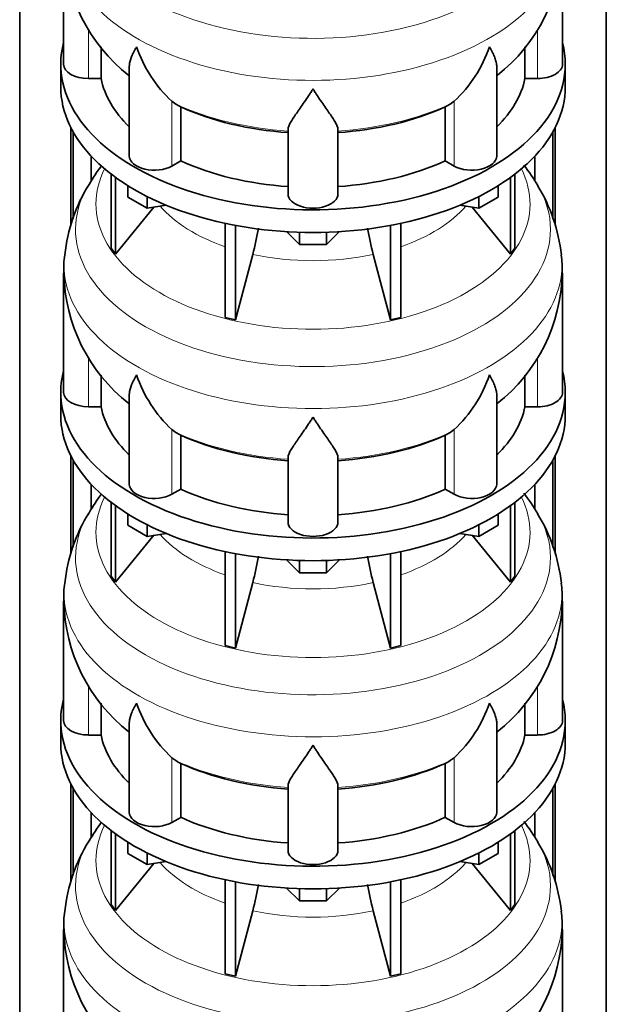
# Model space of a CAD drawing. Header units: millimetres. Extents: x 148 to 904, y -3991 to 2524.
# Tile 9 of 29: x 679 to 891, y -1938 to -1583. Entities that reach past the tile are written whole.
import ezdxf

# ---------------------------------------------------------------- set-up
doc = ezdxf.new("R2010")
doc.units = ezdxf.units.MM
doc.layers.add('MID_134-19', color=7, linetype='Continuous')
doc.layers.add('VSI134_DIFFUSORE', color=7, linetype='Continuous')

# ---------------------------------------------------------------- blocks, each defined once
blk = doc.blocks.new('SE4')
at = {"layer": 'MID_134-19', "color": 7, "linetype": 'Continuous', "lineweight": 35}
for p, q in [((679.43, -1437.98), (679.43, -3700.02)), ((891.05, -3700.02), (891.05, -1437.98)), ((697.93, -1657.56), (697.93, -1622.22)), ((872.54, -1622.22), (872.54, -1657.42)), ((698.69, -1655.03), (698.69, -1623.63)), ((871.79, -1623.63), (871.79, -1655.08)), ((705.2, -1641.39), (705.2, -1632.41)), ((865.27, -1632.41), (865.27, -1641.4)), ((697.93, -1775.95), (697.93, -1740.61)), ((698.69, -1773.42), (698.69, -1742.02)), ((871.79, -1742.02), (871.79, -1773.47)), ((872.54, -1740.61), (872.54, -1775.82)), ((705.2, -1759.78), (705.2, -1750.8)), ((865.27, -1750.8), (865.27, -1759.79)), ((697.93, -1894.34), (697.93, -1859)), ((698.69, -1891.81), (698.69, -1860.41)), ((871.79, -1860.41), (871.79, -1891.86)), ((872.54, -1859), (872.54, -1894.21)), ((705.2, -1878.17), (705.2, -1869.19)), ((865.27, -1869.19), (865.27, -1878.18))]:
    blk.add_line(p, q, dxfattribs=at)
at = {"layer": 'VSI134_DIFFUSORE', "color": 7, "linetype": 'Continuous', "lineweight": 35}
for p, q in [((695.24, -1556.18), (695.24, -1599.24)), ((875.24, -1599.24), (875.24, -1556.18)), ((708.77, -1604.43), (708.77, -1592.98)), ((861.71, -1593), (861.71, -1604.43)), ((694.24, -1599.24), (694.24, -1607.4)), ((718.96, -1600.14), (718.96, -1632.31)), ((851.51, -1632.31), (851.51, -1600.02)), ((876.24, -1607.4), (876.24, -1599.24)), ((704.24, -1604.43), (708.77, -1604.43)), ((861.71, -1604.43), (866.24, -1604.43)), ((735.75, -1613.69), (734.33, -1612.63)), ((737.53, -1634.13), (737.53, -1614.66)), ((832.95, -1614.66), (832.95, -1634.13)), ((836.15, -1612.63), (834.73, -1613.69)), ((776.24, -1646), (776.24, -1622.66)), ((794.24, -1646), (794.24, -1622.66)), ((734.33, -1635.98), (737.53, -1634.13)), ((832.95, -1634.13), (836.15, -1635.98)), ((712.41, -1638.91), (712.41, -1665.58)), ((713.94, -1640.05), (713.94, -1667.72)), ((856.53, -1640.05), (856.53, -1667.72)), ((858.07, -1638.91), (858.07, -1665.58)), ((718.48, -1647.16), (718.48, -1643.11)), ((851.99, -1647.16), (851.99, -1643.11)), ((725.42, -1651.17), (718.48, -1647.16)), ((725.42, -1651.17), (725.42, -1647)), ((845.05, -1651.17), (845.05, -1647)), ((851.99, -1647.16), (845.05, -1651.17)), ((713.94, -1667.72), (727.8, -1650.8)), ((732.25, -1650.12), (725.42, -1651.17)), ((845.05, -1651.17), (838.23, -1650.12)), ((842.67, -1650.8), (856.53, -1667.72)), ((753.54, -1656.65), (753.54, -1690.58)), ((757.24, -1657.39), (757.24, -1691.46)), ((813.24, -1657.39), (813.24, -1691.46)), ((816.93, -1656.65), (816.93, -1690.58)), ((780.33, -1664.3), (775.68, -1659.65)), ((780.33, -1664.3), (780.33, -1659.87)), ((794.8, -1659.65), (790.15, -1664.3)), ((790.15, -1664.3), (790.15, -1659.87)), ((712.41, -1665.58), (713.94, -1667.72)), ((790.15, -1664.3), (780.33, -1664.3)), ((856.53, -1667.72), (858.07, -1665.58)), ((757.24, -1691.46), (763.51, -1667.84)), ((806.96, -1667.84), (813.24, -1691.46)), ((695.24, -1674.57), (695.24, -1717.63)), ((875.24, -1717.63), (875.24, -1674.57)), ((753.54, -1690.58), (757.24, -1691.46)), ((813.24, -1691.46), (816.93, -1690.58)), ((708.77, -1722.83), (708.77, -1711.37)), ((861.71, -1711.39), (861.71, -1722.83)), ((694.24, -1717.63), (694.24, -1725.8)), ((718.96, -1718.53), (718.96, -1750.7)), ((851.51, -1750.7), (851.51, -1718.41)), ((876.24, -1725.8), (876.24, -1717.63)), ((704.24, -1722.83), (708.77, -1722.83)), ((861.71, -1722.83), (866.24, -1722.83)), ((735.75, -1732.08), (734.33, -1731.03)), ((737.53, -1752.52), (737.53, -1733.05)), ((832.95, -1733.05), (832.95, -1752.52)), ((836.15, -1731.03), (834.73, -1732.08)), ((776.24, -1764.4), (776.24, -1741.05)), ((794.24, -1764.4), (794.24, -1741.05)), ((734.33, -1754.37), (737.53, -1752.52)), ((832.95, -1752.52), (836.15, -1754.37)), ((712.41, -1757.3), (712.41, -1783.98)), ((858.07, -1757.3), (858.07, -1783.98)), ((713.94, -1758.44), (713.94, -1786.11)), ((718.48, -1765.56), (718.48, -1761.5)), ((851.99, -1765.56), (851.99, -1761.5)), ((856.53, -1758.44), (856.53, -1786.11)), ((725.42, -1769.56), (718.48, -1765.56)), ((725.42, -1769.56), (725.42, -1765.39)), ((732.25, -1768.51), (725.42, -1769.56)), ((845.05, -1769.56), (838.23, -1768.51)), ((845.05, -1769.56), (845.05, -1765.39)), ((851.99, -1765.56), (845.05, -1769.56)), ((713.94, -1786.11), (727.8, -1769.19)), ((842.67, -1769.19), (856.53, -1786.11)), ((753.54, -1775.04), (753.54, -1808.97)), ((757.24, -1775.79), (757.24, -1809.86)), ((813.24, -1775.79), (813.24, -1809.86)), ((816.93, -1775.04), (816.93, -1808.97)), ((780.33, -1782.69), (775.68, -1778.04)), ((780.33, -1782.69), (780.33, -1778.26)), ((794.8, -1778.04), (790.15, -1782.69)), ((790.15, -1782.69), (790.15, -1778.26)), ((790.15, -1782.69), (780.33, -1782.69)), ((712.41, -1783.98), (713.94, -1786.11)), ((757.24, -1809.86), (763.51, -1786.24)), ((806.96, -1786.24), (813.24, -1809.86)), ((856.53, -1786.11), (858.07, -1783.98)), ((695.24, -1792.97), (695.24, -1836.02)), ((875.24, -1836.02), (875.24, -1792.97)), ((753.54, -1808.97), (757.24, -1809.86)), ((813.24, -1809.86), (816.93, -1808.97)), ((708.77, -1841.22), (708.77, -1829.76)), ((861.71, -1829.79), (861.71, -1841.22)), ((694.24, -1836.02), (694.24, -1844.19)), ((876.24, -1844.19), (876.24, -1836.02)), ((718.96, -1836.93), (718.96, -1869.09)), ((851.51, -1869.09), (851.51, -1836.8)), ((704.24, -1841.22), (708.77, -1841.22)), ((861.71, -1841.22), (866.24, -1841.22)), ((735.75, -1850.47), (734.33, -1849.42)), ((836.15, -1849.42), (834.73, -1850.47)), ((737.53, -1870.92), (737.53, -1851.44)), ((832.95, -1851.44), (832.95, -1870.92)), ((776.24, -1882.79), (776.24, -1859.44)), ((794.24, -1882.79), (794.24, -1859.44)), ((734.33, -1872.76), (737.53, -1870.92)), ((832.95, -1870.92), (836.15, -1872.76)), ((712.41, -1875.69), (712.41, -1902.37)), ((713.94, -1876.84), (713.94, -1904.5)), ((856.53, -1876.84), (856.53, -1904.5)), ((858.07, -1875.69), (858.07, -1902.37)), ((718.48, -1883.95), (718.48, -1879.89)), ((851.99, -1883.95), (851.99, -1879.89)), ((725.42, -1887.95), (718.48, -1883.95)), ((725.42, -1887.95), (725.42, -1883.78)), ((845.05, -1887.95), (845.05, -1883.78)), ((851.99, -1883.95), (845.05, -1887.95)), ((713.94, -1904.5), (727.8, -1887.59)), ((732.25, -1886.9), (725.42, -1887.95)), ((845.05, -1887.95), (838.23, -1886.9)), ((842.67, -1887.59), (856.53, -1904.5)), ((753.54, -1893.44), (753.54, -1927.36)), ((757.24, -1894.18), (757.24, -1928.25)), ((780.33, -1901.09), (775.68, -1896.44)), ((794.8, -1896.44), (790.15, -1901.09)), ((813.24, -1894.18), (813.24, -1928.25)), ((816.93, -1893.44), (816.93, -1927.36)), ((780.33, -1901.09), (780.33, -1896.65)), ((790.15, -1901.09), (790.15, -1896.65)), ((712.41, -1902.37), (713.94, -1904.5)), ((790.15, -1901.09), (780.33, -1901.09)), ((856.53, -1904.5), (858.07, -1902.37)), ((757.24, -1928.25), (763.51, -1904.63)), ((806.96, -1904.63), (813.24, -1928.25)), ((695.24, -1911.36), (695.24, -1954.41)), ((875.24, -1954.41), (875.24, -1911.36)), ((753.54, -1927.36), (757.24, -1928.25)), ((813.24, -1928.25), (816.93, -1927.36))]:
    blk.add_line(p, q, dxfattribs=at)
at = {"layer": 'VSI134_DIFFUSORE', "color": 4, "linetype": 'Continuous', "lineweight": 9}
for p, q in [((704.24, -1604.43), (704.24, -1586.64)), ((866.24, -1604.43), (866.24, -1586.68)), ((734.33, -1635.98), (734.33, -1612.63)), ((836.15, -1635.98), (836.15, -1612.63)), ((704.24, -1722.83), (704.24, -1705.03)), ((866.24, -1722.83), (866.24, -1705.07)), ((734.33, -1754.37), (734.33, -1731.03)), ((836.15, -1754.37), (836.15, -1731.03)), ((704.24, -1841.22), (704.24, -1823.42)), ((866.24, -1841.22), (866.24, -1823.46)), ((734.33, -1872.76), (734.33, -1849.42)), ((836.15, -1872.76), (836.15, -1849.42))]:
    blk.add_line(p, q, dxfattribs=at)
at = {"layer": 'VSI134_DIFFUSORE', "color": 7, "linetype": 'Continuous', "lineweight": 35}
for centre, radius, start, end in [((756.49, -1555.18), 61.12, 180.9494, 231.9463), ((813.96, -1555.11), 61.18, 308.0505, 358.9874), ((766.83, -1577.68), 47.73, 198.6373, 227.0857), ((803.65, -1577.68), 47.73, 312.9143, 341.3628), ((743.66, -1601.29), 14.7, 237.4509, 245.3566), ((826.82, -1601.29), 14.7, 294.6434, 302.5491), ((762.49, -1676.8), 67.35, 142.6039, 149.502), ((806.76, -1677.99), 69.06, 30.4447, 37.8189), ((754.25, -1673.92), 58.81, 147.8813, 174.2643), ((813.09, -1675.21), 62.18, 6.6488, 31.192), ((673.67, -1643.53), 93.08, 344.857, 350.8457), ((895.49, -1643.74), 91.75, 189.1652, 195.2315), ((720.26, -1672.66), 24.95, 169.2731, 184.4334), ((837.06, -1673.19), 38.09, 357.9068, 7.8195), ((756.49, -1673.57), 61.12, 180.9494, 231.9463), ((813.96, -1673.5), 61.18, 308.0505, 358.9874), ((766.83, -1696.07), 47.73, 198.6373, 227.0857), ((803.65, -1696.07), 47.73, 312.9143, 341.3628), ((743.66, -1719.69), 14.7, 237.4509, 245.3566), ((826.82, -1719.69), 14.7, 294.6434, 302.5491), ((762.49, -1795.2), 67.35, 142.6039, 149.502), ((806.76, -1796.38), 69.06, 30.4447, 37.8189), ((754.25, -1792.31), 58.81, 147.8813, 174.2643), ((813.09, -1793.6), 62.18, 6.6488, 31.192), ((673.67, -1761.92), 93.08, 344.857, 350.8457), ((895.49, -1762.13), 91.75, 189.1652, 195.2315), ((720.26, -1791.05), 24.95, 169.2731, 184.4334), ((837.06, -1791.59), 38.09, 357.9068, 7.8195), ((756.49, -1791.97), 61.12, 180.9494, 231.9463), ((813.96, -1791.9), 61.18, 308.0505, 358.9874), ((766.83, -1814.46), 47.73, 198.6373, 227.0857), ((803.65, -1814.46), 47.73, 312.9143, 341.3628), ((743.66, -1838.08), 14.7, 237.4509, 245.3566), ((826.82, -1838.08), 14.7, 294.6434, 302.5491), ((762.49, -1913.59), 67.35, 142.6039, 149.502), ((806.76, -1914.78), 69.06, 30.4447, 37.8189), ((754.25, -1910.7), 58.81, 147.8813, 174.2643), ((813.09, -1911.99), 62.18, 6.6488, 31.192), ((673.67, -1880.31), 93.08, 344.857, 350.8457), ((895.49, -1880.52), 91.75, 189.1652, 195.2315), ((720.26, -1909.44), 24.95, 169.2731, 184.4334), ((837.06, -1909.98), 38.09, 357.9068, 7.8195), ((756.49, -1910.36), 61.12, 180.9494, 231.9463), ((813.96, -1910.29), 61.18, 308.0505, 358.9874)]:
    blk.add_arc(centre, radius, start, end, dxfattribs=at)
at = {"layer": 'VSI134_DIFFUSORE', "color": 4, "linetype": 'Continuous', "lineweight": 9}
for centre, major_axis, start_param, end_param in [((785.24, -1540.46), (85.67, 0), 2.809493, 6.283185), ((785.24, -1553.22), (-89.83, 0), 0, 3.209836), ((785.24, -1577.76), (-79.5, 0), 0.898849, 1.457346), ((785.24, -1577.76), (79.5, 0), 4.82584, 5.384336), ((785.24, -1649.66), (-78.3, 0), 0, 3.425204), ((785.24, -1649.66), (-78.3, 0), 5.999574, 6.283185), ((785.24, -1658.86), (85.67, 0), 2.809493, 6.283185), ((785.24, -1658.86), (85.67, 0), 0, 0.327073), ((785.24, -1634.55), (-61.63, 0), 0.463231, 1.030574), ((785.24, -1634.55), (61.63, 0), 5.252612, 5.819954), ((785.24, -1671.61), (-89.83, 0), 0, 3.209836), ((785.24, -1671.61), (-89.83, 0), 6.215046, 6.283185), ((785.24, -1634.55), (-61.63, 0), 1.210556, 1.931037), ((785.24, -1696.16), (-79.5, 0), 0.898849, 1.457346), ((785.24, -1696.16), (79.5, 0), 4.82584, 5.384336), ((785.24, -1768.06), (-78.3, 0), 0, 3.425204), ((785.24, -1768.06), (-78.3, 0), 5.999574, 6.283185), ((785.24, -1777.25), (85.67, 0), 2.809493, 6.283185), ((785.24, -1777.25), (85.67, 0), 0, 0.327073), ((785.24, -1752.94), (-61.63, 0), 0.463231, 1.030574), ((785.24, -1752.94), (61.63, 0), 5.252612, 5.819954), ((785.24, -1790), (-89.83, 0), 0, 3.209836), ((785.24, -1790), (-89.83, 0), 6.215046, 6.283185), ((785.24, -1752.94), (-61.63, 0), 1.210556, 1.931037), ((785.24, -1814.55), (-79.5, 0), 0.898849, 1.457346), ((785.24, -1814.55), (79.5, 0), 4.82584, 5.384336), ((785.24, -1886.45), (-78.3, 0), 0, 3.425204), ((785.24, -1886.45), (-78.3, 0), 5.999574, 6.283185), ((785.24, -1895.64), (85.67, 0), 2.809493, 6.283185), ((785.24, -1895.64), (85.67, 0), 0, 0.327073), ((785.24, -1871.33), (-61.63, 0), 0.463231, 1.030574), ((785.24, -1871.33), (61.63, 0), 5.252612, 5.819954), ((785.24, -1908.4), (-89.83, 0), 0, 3.209836), ((785.24, -1908.4), (-89.83, 0), 6.215046, 6.283185), ((785.24, -1871.33), (-61.63, 0), 1.210556, 1.931037)]:
    blk.add_ellipse(centre, major_axis=major_axis, ratio=0.57735, start_param=start_param, end_param=end_param, dxfattribs=at)
at = {"layer": 'VSI134_DIFFUSORE', "color": 7, "linetype": 'Continuous', "lineweight": 35}
for centre, major_axis, start_param, end_param in [((785.24, -1599.24), (91, 0), 2.993207, 6.283185), ((785.24, -1599.24), (91, 0), 0, 0.148386), ((704.24, -1599.24), (9, 0), 3.141593, 4.712389), ((866.24, -1599.24), (-9, 0), 1.570796, 3.141593), ((785.24, -1599.24), (-77, 0), 0.117151, 0.534109), ((785.24, -1599.24), (77, 0), 5.749077, 6.166034), ((785.24, -1607.4), (-91, 0), 0, 3.141593), ((785.24, -1579.76), (-77, 0), 0.902549, 1.453645), ((785.24, -1579.76), (77, 0), 4.82954, 5.380636), ((727.96, -1632.31), (9, 0), 3.141593, 5.497787), ((842.51, -1632.31), (-9, 0), 0.785398, 3.141593), ((785.24, -1599.24), (-77, 0), 0.902549, 1.453645), ((785.24, -1599.24), (77, 0), 4.82954, 5.380636), ((785.24, -1646), (-9, 0), 0, 3.141593), ((785.24, -1717.63), (91, 0), 2.993207, 6.283185), ((785.24, -1717.63), (91, 0), 0, 0.148386), ((704.24, -1717.63), (9, 0), 3.141593, 4.712389), ((866.24, -1717.63), (-9, 0), 1.570796, 3.141593), ((785.24, -1725.8), (-91, 0), 0, 3.141593), ((785.24, -1717.63), (-77, 0), 0.117151, 0.534109), ((785.24, -1717.63), (77, 0), 5.749077, 6.166034), ((785.24, -1698.15), (-77, 0), 0.902549, 1.453645), ((785.24, -1698.15), (77, 0), 4.82954, 5.380636), ((727.96, -1750.7), (9, 0), 3.141593, 5.497787), ((842.51, -1750.7), (-9, 0), 0.785398, 3.141593), ((785.24, -1717.63), (-77, 0), 0.902549, 1.453645), ((785.24, -1717.63), (77, 0), 4.82954, 5.380636), ((785.24, -1764.4), (-9, 0), 0, 3.141593), ((785.24, -1836.02), (91, 0), 2.993207, 6.283185), ((785.24, -1836.02), (91, 0), 0, 0.148386), ((704.24, -1836.02), (9, 0), 3.141593, 4.712389), ((866.24, -1836.02), (-9, 0), 1.570796, 3.141593), ((785.24, -1836.02), (-77, 0), 0.117151, 0.534109), ((785.24, -1836.02), (77, 0), 5.749077, 6.166034), ((785.24, -1844.19), (-91, 0), 0, 3.141593), ((785.24, -1816.55), (-77, 0), 0.902549, 1.453645), ((785.24, -1816.55), (77, 0), 4.82954, 5.380636), ((727.96, -1869.09), (9, 0), 3.141593, 5.497787), ((785.24, -1836.02), (-77, 0), 0.902549, 1.453645), ((785.24, -1836.02), (77, 0), 4.82954, 5.380636), ((842.51, -1869.09), (-9, 0), 0.785398, 3.141593), ((785.24, -1882.79), (-9, 0), 0, 3.141593)]:
    blk.add_ellipse(centre, major_axis=major_axis, ratio=0.57735, start_param=start_param, end_param=end_param, dxfattribs=at)
for points, knots in [([(718.96, -1600.17), (718.96, -1600.01), (718.97, -1599.84), (719.05, -1598.67), (719.34, -1597.62), (720.01, -1595.94), (720.27, -1595.37), (720.73, -1594.48), (720.89, -1594.18), (721.14, -1593.72), (721.28, -1593.48), (721.41, -1593.25), (721.5, -1593.09), (721.55, -1593.01), (721.6, -1592.93)], [0.4600931, 0.4600931, 0.4600931, 0.4600931, 0.5, 0.5, 0.75, 0.75, 0.875, 0.875, 0.9375, 0.9375, 0.96875, 0.984375, 0.984375, 1, 1, 1, 1]), ([(851.51, -1600.12), (851.51, -1599.98), (851.51, -1599.85), (851.46, -1599.21), (851.37, -1598.69), (851.11, -1597.63), (850.92, -1597.08), (850.47, -1595.96), (850.21, -1595.38), (849.75, -1594.48), (849.59, -1594.18), (849.33, -1593.72), (849.24, -1593.56), (849.06, -1593.25), (848.97, -1593.09), (848.88, -1592.93)], [0.4658143, 0.4658143, 0.4658143, 0.4658143, 0.5, 0.5, 0.625, 0.625, 0.75, 0.75, 0.875, 0.875, 0.9375, 0.9375, 0.96875, 0.96875, 1, 1, 1, 1]), ([(785.24, -1608.15), (785.11, -1608.36), (784.97, -1608.57), (784.71, -1608.99), (784.57, -1609.2), (784.18, -1609.82), (783.91, -1610.22), (783.13, -1611.42), (782.61, -1612.18), (781.6, -1613.66), (781.1, -1614.37), (780.15, -1615.72), (779.7, -1616.37), (778.86, -1617.59), (778.46, -1618.17), (777.92, -1618.99), (777.75, -1619.25), (777.43, -1619.77), (777.27, -1620.02), (776.86, -1620.74), (776.64, -1621.18), (776.33, -1621.98), (776.24, -1622.34), (776.24, -1622.66)], [0, 0, 0, 0, 0.03125, 0.03125, 0.0625, 0.0625, 0.125, 0.125, 0.25, 0.25, 0.375, 0.375, 0.5, 0.5, 0.625, 0.625, 0.6875, 0.6875, 0.75, 0.75, 0.875, 0.875, 1, 1, 1, 1]), ([(794.24, -1622.66), (794.24, -1622.34), (794.15, -1621.98), (793.84, -1621.18), (793.61, -1620.74), (793.2, -1620.02), (793.05, -1619.77), (792.73, -1619.25), (792.56, -1618.99), (792.02, -1618.17), (791.62, -1617.59), (790.78, -1616.37), (790.32, -1615.73), (789.38, -1614.37), (788.88, -1613.66), (787.87, -1612.19), (787.35, -1611.42), (786.56, -1610.23), (786.3, -1609.82), (785.9, -1609.2), (785.77, -1608.99), (785.5, -1608.57), (785.37, -1608.36), (785.24, -1608.15)], [0, 0, 0, 0, 0.125, 0.125, 0.25, 0.25, 0.3125, 0.3125, 0.375, 0.375, 0.5, 0.5, 0.625, 0.625, 0.75, 0.75, 0.875, 0.875, 0.9375, 0.9375, 0.96875, 0.96875, 1, 1, 1, 1]), ([(718.96, -1718.56), (718.96, -1718.4), (718.97, -1718.24), (719.05, -1717.06), (719.34, -1716.01), (720.01, -1714.33), (720.27, -1713.76), (720.73, -1712.87), (720.89, -1712.57), (721.14, -1712.11), (721.28, -1711.87), (721.41, -1711.64), (721.5, -1711.48), (721.55, -1711.4), (721.6, -1711.32)], [0.4600931, 0.4600931, 0.4600931, 0.4600931, 0.5, 0.5, 0.75, 0.75, 0.875, 0.875, 0.9375, 0.9375, 0.96875, 0.984375, 0.984375, 1, 1, 1, 1]), ([(851.51, -1718.51), (851.51, -1718.37), (851.51, -1718.24), (851.46, -1717.6), (851.37, -1717.09), (851.11, -1716.02), (850.92, -1715.47), (850.47, -1714.35), (850.21, -1713.77), (849.75, -1712.87), (849.59, -1712.57), (849.33, -1712.11), (849.24, -1711.95), (849.06, -1711.64), (848.97, -1711.48), (848.88, -1711.32)], [0.4658143, 0.4658143, 0.4658143, 0.4658143, 0.5, 0.5, 0.625, 0.625, 0.75, 0.75, 0.875, 0.875, 0.9375, 0.9375, 0.96875, 0.96875, 1, 1, 1, 1]), ([(785.24, -1726.54), (785.11, -1726.75), (784.97, -1726.97), (784.71, -1727.39), (784.57, -1727.59), (784.18, -1728.21), (783.91, -1728.62), (783.13, -1729.81), (782.61, -1730.57), (781.6, -1732.05), (781.1, -1732.76), (780.15, -1734.12), (779.7, -1734.76), (778.86, -1735.98), (778.46, -1736.56), (777.92, -1737.38), (777.75, -1737.64), (777.43, -1738.16), (777.27, -1738.41), (776.86, -1739.13), (776.64, -1739.57), (776.33, -1740.37), (776.24, -1740.73), (776.24, -1741.05)], [0, 0, 0, 0, 0.03125, 0.03125, 0.0625, 0.0625, 0.125, 0.125, 0.25, 0.25, 0.375, 0.375, 0.5, 0.5, 0.625, 0.625, 0.6875, 0.6875, 0.75, 0.75, 0.875, 0.875, 1, 1, 1, 1]), ([(794.24, -1741.05), (794.24, -1740.73), (794.15, -1740.37), (793.84, -1739.57), (793.61, -1739.13), (793.2, -1738.41), (793.05, -1738.16), (792.73, -1737.65), (792.56, -1737.38), (792.02, -1736.56), (791.62, -1735.98), (790.78, -1734.76), (790.32, -1734.12), (789.38, -1732.77), (788.88, -1732.05), (787.87, -1730.58), (787.35, -1729.81), (786.56, -1728.62), (786.3, -1728.21), (785.9, -1727.59), (785.77, -1727.39), (785.5, -1726.97), (785.37, -1726.75), (785.24, -1726.54)], [0, 0, 0, 0, 0.125, 0.125, 0.25, 0.25, 0.3125, 0.3125, 0.375, 0.375, 0.5, 0.5, 0.625, 0.625, 0.75, 0.75, 0.875, 0.875, 0.9375, 0.9375, 0.96875, 0.96875, 1, 1, 1, 1]), ([(718.96, -1836.95), (718.96, -1836.79), (718.97, -1836.63), (719.05, -1835.45), (719.34, -1834.4), (720.01, -1832.73), (720.27, -1832.15), (720.73, -1831.26), (720.89, -1830.96), (721.14, -1830.5), (721.28, -1830.27), (721.41, -1830.03), (721.5, -1829.87), (721.55, -1829.79), (721.6, -1829.72)], [0.4600931, 0.4600931, 0.4600931, 0.4600931, 0.5, 0.5, 0.75, 0.75, 0.875, 0.875, 0.9375, 0.9375, 0.96875, 0.984375, 0.984375, 1, 1, 1, 1]), ([(851.51, -1836.9), (851.51, -1836.77), (851.51, -1836.63), (851.46, -1835.99), (851.37, -1835.48), (851.11, -1834.42), (850.92, -1833.87), (850.47, -1832.74), (850.21, -1832.16), (849.75, -1831.27), (849.59, -1830.96), (849.33, -1830.5), (849.24, -1830.34), (849.06, -1830.03), (848.97, -1829.87), (848.88, -1829.72)], [0.4658143, 0.4658143, 0.4658143, 0.4658143, 0.5, 0.5, 0.625, 0.625, 0.75, 0.75, 0.875, 0.875, 0.9375, 0.9375, 0.96875, 0.96875, 1, 1, 1, 1]), ([(785.24, -1844.93), (785.11, -1845.15), (784.97, -1845.36), (784.71, -1845.78), (784.57, -1845.99), (784.18, -1846.6), (783.91, -1847.01), (783.13, -1848.2), (782.61, -1848.97), (781.6, -1850.44), (781.1, -1851.15), (780.15, -1852.51), (779.7, -1853.15), (778.86, -1854.37), (778.46, -1854.95), (777.92, -1855.77), (777.75, -1856.04), (777.43, -1856.55), (777.27, -1856.8), (776.86, -1857.52), (776.64, -1857.96), (776.33, -1858.76), (776.24, -1859.12), (776.24, -1859.44)], [0, 0, 0, 0, 0.03125, 0.03125, 0.0625, 0.0625, 0.125, 0.125, 0.25, 0.25, 0.375, 0.375, 0.5, 0.5, 0.625, 0.625, 0.6875, 0.6875, 0.75, 0.75, 0.875, 0.875, 1, 1, 1, 1]), ([(794.24, -1859.44), (794.24, -1859.12), (794.15, -1858.76), (793.84, -1857.96), (793.61, -1857.52), (793.2, -1856.8), (793.05, -1856.55), (792.73, -1856.04), (792.56, -1855.77), (792.02, -1854.95), (791.62, -1854.37), (790.78, -1853.15), (790.32, -1852.51), (789.38, -1851.16), (788.88, -1850.45), (787.87, -1848.97), (787.35, -1848.2), (786.56, -1847.01), (786.3, -1846.61), (785.9, -1845.99), (785.77, -1845.78), (785.5, -1845.36), (785.37, -1845.15), (785.24, -1844.93)], [0, 0, 0, 0, 0.125, 0.125, 0.25, 0.25, 0.3125, 0.3125, 0.375, 0.375, 0.5, 0.5, 0.625, 0.625, 0.75, 0.75, 0.875, 0.875, 0.9375, 0.9375, 0.96875, 0.96875, 1, 1, 1, 1])]:
    blk.add_open_spline(points, degree=3, knots=knots, dxfattribs=at)

msp = doc.modelspace()

# ---------------------------------------------------------------- block references
msp.add_blockref('SE4', (0, 0))

doc.saveas('drawing.dxf')
